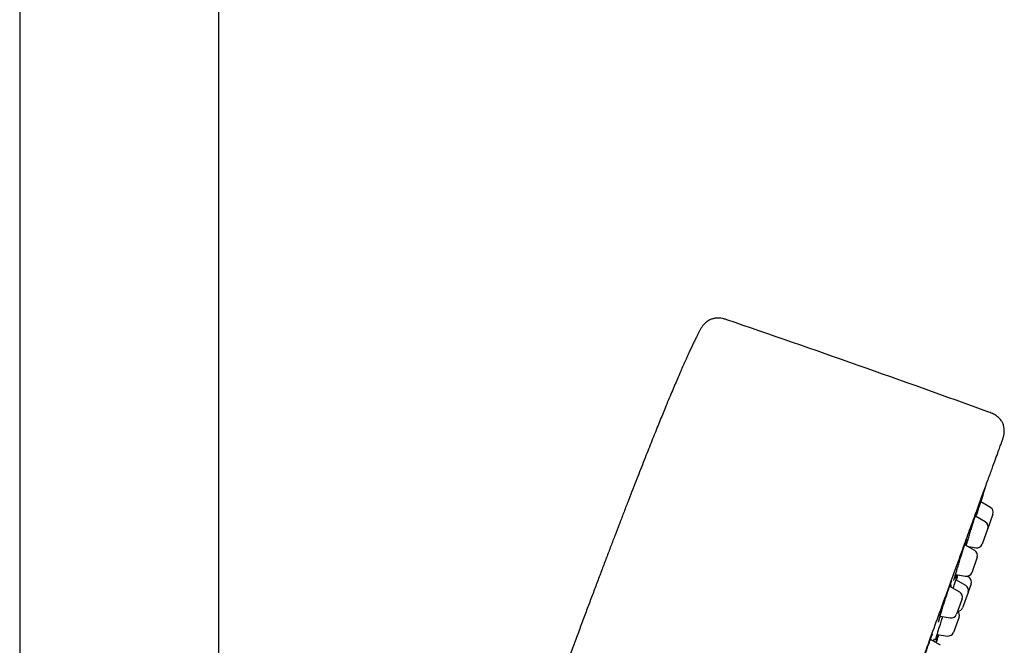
# Model space of a CAD drawing. Header units: millimetres. Extents: x 8 to 1577, y 12 to 2536.
# Tile 66 of 67: x 1118 to 1206, y 2165 to 2221. Entities that reach past the tile are written whole.
import ezdxf

# ---------------------------------------------------------------- set-up
doc = ezdxf.new("R2010")
doc.units = ezdxf.units.MM

msp = doc.modelspace()

# ---------------------------------------------------------------- linework, layer by layer
at = {"color": 7, "linetype": 'Continuous', "lineweight": 30}
for p, q in [((1117.95, 2315.558), (1117.95, 1961.866)), ((1135.75, 1961.735), (1135.75, 2315.558)), ((1204.037, 2178.212), (1204.037, 2178.212)), ((1204.727, 2177.136), (1203.854, 2177.64)), ((1204.947, 2176.532), (1204.447, 2175.159)), ((1204.253, 2175.834), (1203.37, 2176.344)), ((1204.463, 2175.202), (1203.974, 2173.857)), ((1204.473, 2175.23), (1204.463, 2175.202)), ((1203.323, 2173.278), (1202.433, 2173.792)), ((1202.638, 2173.673), (1203.417, 2173.536)), ((1203.515, 2172.598), (1203.043, 2171.301)), ((1203.543, 2172.674), (1203.515, 2172.598)), ((1201.594, 2171.137), (1202.486, 2170.98)), ((1202.511, 2170.148), (1201.637, 2170.67)), ((1202.783, 2170.897), (1202.649, 2170.978)), ((1202.997, 2170.297), (1202.724, 2169.547)), ((1201.97, 2169.56), (1201.076, 2170.075)), ((1202.718, 2169.531), (1202.225, 2168.175)), ((1202.724, 2169.548), (1202.718, 2169.531)), ((1202.136, 2168.809), (1201.69, 2167.583)), ((1202.189, 2168.955), (1202.136, 2168.809)), ((1200.222, 2167.422), (1201.133, 2167.261)), ((1201.895, 2167.27), (1201.42, 2165.965)), ((1201.92, 2167.338), (1201.895, 2167.27)), ((1200.242, 2164.813), (1199.348, 2165.329)), ((1199.864, 2165.031), (1200.104, 2165.766)), ((1199.959, 2165.789), (1200.871, 2165.642))]:
    msp.add_line(p, q, dxfattribs=at)
at = {"color": 7, "linetype": 'Continuous', "lineweight": 30, "flags": 128}
msp.add_lwpolyline([(1203.868, 2177.632), (1204.188, 2178.672), (1204.307, 2179.059)], dxfattribs=at)
at = {"color": 7, "linetype": 'Continuous', "lineweight": 30}
for centre, radius, start, end in [((727.625, 869.4), 1400, 70.081968, 71.097779), ((1204.477, 2176.703), 0.5, 340, 60), ((1204.003, 2175.401), 0.5, 340, 60), ((1203.504, 2174.028), 0.5, 260, 340), ((1203.073, 2172.845), 0.5, 340, 60), ((1202.573, 2171.472), 0.5, 260, 340), ((1202.527, 2170.468), 0.5, 340, 59.15568), ((1201.72, 2169.127), 0.5, 340, 60), ((1202.254, 2169.719), 0.5, 340, 59.15568), ((1201.45, 2167.509), 0.5, 340, 46.42275), ((1201.755, 2168.346), 0.5, 277.00117, 340), ((1201.22, 2167.754), 0.5, 260, 340), ((1200.95, 2166.136), 0.5, 260.84432, 340)]:
    msp.add_arc(centre, radius, start, end, dxfattribs=at)
for points, knots in [([(1181.161, 2193.902), (1181.071, 2193.932), (1180.897, 2193.991), (1180.638, 2194.042), (1180.416, 2194.057), (1180.238, 2194.05), (1180.104, 2194.035), (1179.99, 2194.013), (1179.881, 2193.985), (1179.763, 2193.945), (1179.628, 2193.887), (1179.479, 2193.803), (1179.322, 2193.692), (1179.163, 2193.55), (1179.01, 2193.377), (1178.871, 2193.176), (1178.791, 2193.029), (1178.75, 2192.953)], [0, 0, 0, 0, 0.098642, 0.191103, 0.274867, 0.329706, 0.376596, 0.415181, 0.450788, 0.493931, 0.544909, 0.603947, 0.671025, 0.745465, 0.825823, 0.910561, 1, 1, 1, 1]), ([(1178.75, 2192.953), (1178.732, 2192.919), (1178.671, 2192.805), (1178.566, 2192.603), (1178.431, 2192.336), (1178.284, 2192.04), (1178.126, 2191.713), (1177.96, 2191.362), (1177.785, 2190.985), (1177.601, 2190.582), (1177.404, 2190.145), (1177.195, 2189.672), (1176.972, 2189.163), (1176.735, 2188.614), (1176.483, 2188.025), (1176.217, 2187.394), (1175.935, 2186.72), (1175.66, 2186.056), (1175.394, 2185.408), (1175.138, 2184.78), (1174.872, 2184.122), (1174.594, 2183.432), (1174.304, 2182.708), (1174.002, 2181.947), (1173.686, 2181.149), (1173.358, 2180.315), (1173.017, 2179.446), (1172.664, 2178.54), (1172.298, 2177.596), (1171.919, 2176.614), (1171.54, 2175.63), (1171.163, 2174.644), (1170.787, 2173.661), (1170.4, 2172.643), (1170.001, 2171.592), (1169.591, 2170.506), (1169.168, 2169.385), (1168.734, 2168.228), (1168.287, 2167.034), (1167.827, 2165.804), (1167.355, 2164.537), (1166.87, 2163.231), (1166.372, 2161.886), (1165.86, 2160.503), (1165.351, 2159.12), (1164.843, 2157.741), (1164.338, 2156.366), (1163.822, 2154.957), (1163.293, 2153.512), (1162.753, 2152.031), (1162.389, 2151.032), (1162.205, 2150.526)], [0, 0, 0, 0, 0.002564, 0.0084828, 0.0150344, 0.0222628, 0.0302121, 0.0389261, 0.0478822, 0.0575943, 0.0680991, 0.0794335, 0.0916345, 0.1047388, 0.1187833, 0.1338049, 0.1498404, 0.1669267, 0.1811127, 0.195988, 0.2115705, 0.227878, 0.2449284, 0.2629652, 0.2818002, 0.301452, 0.3219391, 0.3432801, 0.3654934, 0.3885976, 0.4126113, 0.4349648, 0.4580799, 0.4819702, 0.5066489, 0.5321295, 0.5584254, 0.58555, 0.6135167, 0.642339, 0.6720302, 0.7026038, 0.7340732, 0.7664518, 0.7997529, 0.8311009, 0.8632458, 0.8961978, 0.9299672, 0.9645645, 1, 1, 1, 1]), ([(1205.769, 2183.089), (1205.786, 2183.135), (1205.816, 2183.217), (1205.852, 2183.326), (1205.876, 2183.41), (1205.895, 2183.482), (1205.912, 2183.553), (1205.927, 2183.629), (1205.945, 2183.746), (1205.959, 2183.904), (1205.957, 2184.099), (1205.936, 2184.276), (1205.899, 2184.442), (1205.852, 2184.583), (1205.79, 2184.72), (1205.717, 2184.849), (1205.62, 2184.982), (1205.499, 2185.117), (1205.353, 2185.248), (1205.184, 2185.371), (1204.994, 2185.481), (1204.788, 2185.574), (1204.644, 2185.626), (1204.571, 2185.653)], [0, 0, 0, 0, 0.045673, 0.080789, 0.105224, 0.126601, 0.149143, 0.172875, 0.19781, 0.258224, 0.318493, 0.377795, 0.422124, 0.474459, 0.515006, 0.560339, 0.610769, 0.666393, 0.726901, 0.791499, 0.859045, 0.928534, 1, 1, 1, 1]), ([(1190.208, 2140.334), (1190.55, 2141.274), (1191.231, 2143.145), (1192.245, 2145.932), (1193.246, 2148.683), (1194.235, 2151.398), (1195.209, 2154.076), (1196.167, 2156.707), (1197.1, 2159.27), (1197.999, 2161.741), (1198.861, 2164.109), (1199.686, 2166.375), (1200.473, 2168.537), (1201.219, 2170.587), (1201.919, 2172.512), (1202.567, 2174.291), (1203.158, 2175.916), (1203.694, 2177.387), (1204.173, 2178.704), (1204.595, 2179.862), (1204.956, 2180.855), (1205.253, 2181.671), (1205.484, 2182.304), (1205.65, 2182.762), (1205.742, 2183.015), (1205.78, 2183.119), (1205.769, 2183.088), (1205.769, 2183.088)], [0, 0, 0, 0, 0.041967, 0.083572, 0.124994, 0.166416, 0.208018, 0.24998, 0.291949, 0.333556, 0.374979, 0.4164, 0.458, 0.499959, 0.541929, 0.583535, 0.624958, 0.666379, 0.70798, 0.749939, 0.791908, 0.833515, 0.874938, 0.916359, 0.95796, 0.999919, 1, 1, 1, 1]), ([(1203.436, 2176.306), (1203.441, 2176.322), (1203.469, 2176.41), (1203.518, 2176.57), (1203.585, 2176.783), (1203.65, 2176.99), (1203.712, 2177.189), (1203.77, 2177.376), (1203.825, 2177.55), (1203.875, 2177.708), (1203.919, 2177.849), (1203.958, 2177.97), (1203.99, 2178.07), (1204.015, 2178.147), (1204.032, 2178.2), (1204.038, 2178.216), (1204.041, 2178.223)], [0, 0, 0, 0, 0.016821, 0.093559, 0.170541, 0.247279, 0.323998, 0.400963, 0.477682, 0.554334, 0.631231, 0.707882, 0.784447, 0.861256, 0.93782, 1, 1, 1, 1]), ([(1204.042, 2178.222), (1204.042, 2178.222), (1204.041, 2178.216), (1204.032, 2178.184), (1204.014, 2178.123), (1203.988, 2178.037), (1203.956, 2177.93), (1203.917, 2177.802), (1203.886, 2177.701), (1203.867, 2177.64), (1203.865, 2177.633)], [0, 0, 0, 0, 0.018995, 0.179569, 0.339634, 0.499693, 0.660262, 0.820321, 0.98049, 1, 1, 1, 1]), ([(1202.551, 2173.724), (1202.552, 2173.725), (1202.567, 2173.778), (1202.603, 2173.897), (1202.658, 2174.08), (1202.718, 2174.276), (1202.781, 2174.48), (1202.846, 2174.692), (1202.914, 2174.908), (1202.981, 2175.125), (1203.049, 2175.34), (1203.116, 2175.551), (1203.181, 2175.756), (1203.243, 2175.951), (1203.302, 2176.134), (1203.357, 2176.302), (1203.406, 2176.455), (1203.451, 2176.589), (1203.489, 2176.702), (1203.517, 2176.785), (1203.53, 2176.82), (1203.535, 2176.834)], [0, 0, 0, 0, 0.001996, 0.058781, 0.115386, 0.17205, 0.228895, 0.285559, 0.342252, 0.399125, 0.455818, 0.512498, 0.569358, 0.626038, 0.682668, 0.739478, 0.796108, 0.852673, 0.909418, 0.965983, 1, 1, 1, 1]), ([(1203.56, 2176.86), (1203.554, 2176.838), (1203.542, 2176.795), (1203.516, 2176.701), (1203.483, 2176.586), (1203.446, 2176.461), (1203.418, 2176.367), (1203.405, 2176.324)], [0, 0, 0, 0, 0.207424, 0.41419, 0.621096, 0.828661, 1, 1, 1, 1]), ([(1203.531, 2176.823), (1203.534, 2176.831), (1203.541, 2176.851), (1203.549, 2176.871), (1203.554, 2176.884), (1203.555, 2176.886), (1203.555, 2176.886)], [0, 0, 0, 0, 0.22549, 0.540619, 0.811871, 1, 1, 1, 1]), ([(1201.527, 2170.906), (1201.529, 2170.914), (1201.542, 2170.961), (1201.573, 2171.068), (1201.62, 2171.226), (1201.672, 2171.401), (1201.729, 2171.588), (1201.789, 2171.787), (1201.853, 2171.994), (1201.92, 2172.208), (1201.988, 2172.424), (1202.056, 2172.64), (1202.125, 2172.854), (1202.192, 2173.063), (1202.258, 2173.265), (1202.32, 2173.455), (1202.38, 2173.634), (1202.435, 2173.797), (1202.484, 2173.942), (1202.521, 2174.046), (1202.538, 2174.094), (1202.543, 2174.108)], [0, 0, 0, 0, 0.010548, 0.067551, 0.124374, 0.181255, 0.238318, 0.2952, 0.35211, 0.409202, 0.466113, 0.52301, 0.580089, 0.636986, 0.693834, 0.750862, 0.807709, 0.864491, 0.921455, 0.978237, 1, 1, 1, 1]), ([(1202.592, 2174.117), (1202.591, 2174.112), (1202.581, 2174.075), (1202.555, 2173.984), (1202.523, 2173.869), (1202.498, 2173.787), (1202.49, 2173.759)], [0, 0, 0, 0, 0.051849, 0.426153, 0.800883, 1, 1, 1, 1]), ([(1202.54, 2174.098), (1202.544, 2174.111), (1202.557, 2174.148), (1202.575, 2174.196), (1202.593, 2174.244), (1202.607, 2174.279), (1202.616, 2174.3), (1202.62, 2174.31), (1202.62, 2174.31), (1202.62, 2174.31)], [0, 0, 0, 0, 0.108356, 0.2953669, 0.4792004, 0.6597791, 0.8088981, 0.9348766, 1, 1, 1, 1]), ([(1201.103, 2170.15), (1201.112, 2170.177), (1201.133, 2170.234), (1201.161, 2170.311), (1201.188, 2170.383), (1201.212, 2170.444), (1201.232, 2170.496), (1201.248, 2170.535), (1201.259, 2170.56), (1201.266, 2170.574), (1201.267, 2170.576), (1201.268, 2170.577)], [0, 0, 0, 0, 0.112611, 0.239055, 0.364565, 0.489955, 0.614384, 0.736432, 0.838641, 0.927743, 1, 1, 1, 1]), ([(1201.385, 2169.897), (1201.393, 2169.923), (1201.424, 2170.018), (1201.474, 2170.174), (1201.536, 2170.363), (1201.593, 2170.538), (1201.646, 2170.697), (1201.693, 2170.84), (1201.734, 2170.962), (1201.764, 2171.051), (1201.778, 2171.09), (1201.782, 2171.104)], [0, 0, 0, 0, 0.047179, 0.174066, 0.300548, 0.426955, 0.553766, 0.680172, 0.806481, 0.933192, 1, 1, 1, 1]), ([(1201.447, 2170.598), (1201.447, 2170.599), (1201.447, 2170.6), (1201.45, 2170.613), (1201.455, 2170.636), (1201.463, 2170.67), (1201.475, 2170.716), (1201.49, 2170.773), (1201.509, 2170.84), (1201.523, 2170.891), (1201.53, 2170.916)], [0, 0, 0, 0, 0.077085, 0.174557, 0.290538, 0.421027, 0.5606, 0.70587, 0.856573, 1, 1, 1, 1]), ([(1201.658, 2171.126), (1201.657, 2171.123), (1201.638, 2171.067), (1201.605, 2170.972), (1201.57, 2170.871), (1201.555, 2170.828), (1201.552, 2170.82)], [0, 0, 0, 0, 0.019513, 0.458986, 0.899855, 1, 1, 1, 1]), ([(1201.795, 2171.102), (1201.791, 2171.087), (1201.779, 2171.045), (1201.751, 2170.954), (1201.713, 2170.829), (1201.682, 2170.728), (1201.662, 2170.666), (1201.659, 2170.657)], [0, 0, 0, 0, 0.1539617, 0.4207902, 0.6877419, 0.955544, 1, 1, 1, 1]), ([(1201.675, 2170.647), (1201.687, 2170.687), (1201.717, 2170.779), (1201.76, 2170.915), (1201.796, 2171.026), (1201.814, 2171.084), (1201.819, 2171.098)], [0, 0, 0, 0, 0.250434, 0.580287, 0.900769, 1, 1, 1, 1]), ([(1200.197, 2167.333), (1200.203, 2167.356), (1200.224, 2167.428), (1200.264, 2167.566), (1200.318, 2167.744), (1200.376, 2167.936), (1200.438, 2168.137), (1200.503, 2168.346), (1200.571, 2168.56), (1200.64, 2168.777), (1200.71, 2168.992), (1200.78, 2169.204), (1200.848, 2169.411), (1200.915, 2169.608), (1200.978, 2169.795), (1201.038, 2169.967), (1201.08, 2170.089), (1201.101, 2170.147), (1201.106, 2170.159)], [0, 0, 0, 0, 0.0323834, 0.1004135, 0.1682275, 0.2360764, 0.3041417, 0.3719904, 0.4398233, 0.5078728, 0.5757054, 0.6434785, 0.7114681, 0.7792409, 0.8469367, 0.9148486, 0.9825442, 1, 1, 1, 1]), ([(1201.209, 2170.226), (1201.208, 2170.222), (1201.195, 2170.177), (1201.177, 2170.112), (1201.157, 2170.044), (1201.153, 2170.031)], [0, 0, 0, 0, 0.0581244, 0.816953, 1, 1, 1, 1]), ([(1199.827, 2165.341), (1199.832, 2165.359), (1199.844, 2165.404), (1199.872, 2165.501), (1199.909, 2165.627), (1199.953, 2165.772), (1200.003, 2165.934), (1200.058, 2166.111), (1200.118, 2166.301), (1200.181, 2166.501), (1200.247, 2166.709), (1200.315, 2166.922), (1200.385, 2167.137), (1200.435, 2167.29), (1200.461, 2167.37), (1200.464, 2167.379)], [0, 0, 0, 0, 0.057831, 0.1423, 0.226833, 0.311635, 0.396168, 0.480761, 0.565623, 0.650216, 0.734838, 0.81973, 0.904352, 0.988961, 1, 1, 1, 1]), ([(1200.083, 2166.895), (1200.083, 2166.895), (1200.083, 2166.895), (1200.085, 2166.903), (1200.088, 2166.919), (1200.094, 2166.947), (1200.103, 2166.987), (1200.117, 2167.04), (1200.133, 2167.103), (1200.153, 2167.178), (1200.175, 2167.257), (1200.192, 2167.315), (1200.2, 2167.342)], [0, 0, 0, 0, 0.026951, 0.096426, 0.181319, 0.280472, 0.39112, 0.509836, 0.633712, 0.760641, 0.889146, 1, 1, 1, 1]), ([(1200.309, 2167.407), (1200.302, 2167.388), (1200.293, 2167.362), (1200.286, 2167.341), (1200.284, 2167.336)], [0, 0, 0, 0, 0.7495846, 1, 1, 1, 1]), ([(1198.553, 2162.936), (1198.565, 2162.978), (1198.596, 2163.08), (1198.651, 2163.256), (1198.715, 2163.459), (1198.782, 2163.67), (1198.851, 2163.884), (1198.922, 2164.1), (1198.993, 2164.315), (1199.064, 2164.525), (1199.134, 2164.728), (1199.201, 2164.921), (1199.258, 2165.082), (1199.291, 2165.172), (1199.303, 2165.207)], [0, 0, 0, 0, 0.061458, 0.149759, 0.238039, 0.326601, 0.414881, 0.503084, 0.591568, 0.67977, 0.767872, 0.856255, 0.944356, 1, 1, 1, 1]), ([(1199.301, 2165.2), (1199.313, 2165.234), (1199.338, 2165.304), (1199.374, 2165.399), (1199.407, 2165.487), (1199.437, 2165.566), (1199.465, 2165.637), (1199.49, 2165.697), (1199.51, 2165.745), (1199.526, 2165.78), (1199.536, 2165.803), (1199.543, 2165.815), (1199.543, 2165.816), (1199.544, 2165.817)], [0, 0, 0, 0, 0.101647, 0.204114, 0.306821, 0.409814, 0.51265, 0.614742, 0.715218, 0.802576, 0.882327, 0.951269, 1, 1, 1, 1]), ([(1199.623, 2165.171), (1199.627, 2165.182), (1199.64, 2165.218), (1199.659, 2165.267), (1199.679, 2165.319), (1199.695, 2165.357), (1199.706, 2165.384), (1199.712, 2165.396), (1199.715, 2165.402), (1199.714, 2165.401), (1199.714, 2165.401)], [0, 0, 0, 0, 0.085191, 0.265223, 0.4440924, 0.6198686, 0.7677694, 0.8963039, 0.999703, 1, 1, 1, 1]), ([(1199.681, 2165.18), (1199.68, 2165.176), (1199.677, 2165.166), (1199.673, 2165.152), (1199.67, 2165.143)], [0, 0, 0, 0, 0.353966, 1, 1, 1, 1]), ([(1199.806, 2165.26), (1199.806, 2165.26), (1199.806, 2165.26), (1199.808, 2165.269), (1199.812, 2165.286), (1199.819, 2165.313), (1199.826, 2165.339), (1199.83, 2165.352)], [0, 0, 0, 0, 0.084421, 0.265985, 0.489376, 0.74811, 1, 1, 1, 1]), ([(1199.853, 2165.038), (1199.856, 2165.049), (1199.875, 2165.104), (1199.901, 2165.183), (1199.931, 2165.271), (1199.954, 2165.336), (1199.962, 2165.36), (1199.967, 2165.372)], [0, 0, 0, 0, 0.060928, 0.295384, 0.530006, 0.765378, 1, 1, 1, 1]), ([(1199.972, 2165.382), (1199.969, 2165.373), (1199.964, 2165.356), (1199.947, 2165.3), (1199.922, 2165.221), (1199.894, 2165.133), (1199.871, 2165.062), (1199.861, 2165.033)], [0, 0, 0, 0, 0.211904, 0.424056, 0.636885, 0.849038, 1, 1, 1, 1]), ([(1200.009, 2165.781), (1200.006, 2165.772), (1199.984, 2165.71), (1199.95, 2165.61), (1199.906, 2165.484), (1199.882, 2165.419), (1199.87, 2165.386)], [0, 0, 0, 0, 0.054417, 0.369278, 0.685139, 1, 1, 1, 1]), ([(1199.963, 2165.363), (1199.964, 2165.365), (1199.965, 2165.368), (1199.965, 2165.368), (1199.965, 2165.367)], [0, 0, 0, 0, 0.7925811, 1, 1, 1, 1])]:
    msp.add_open_spline(points, degree=3, knots=knots, dxfattribs=at)

doc.saveas('drawing.dxf')
